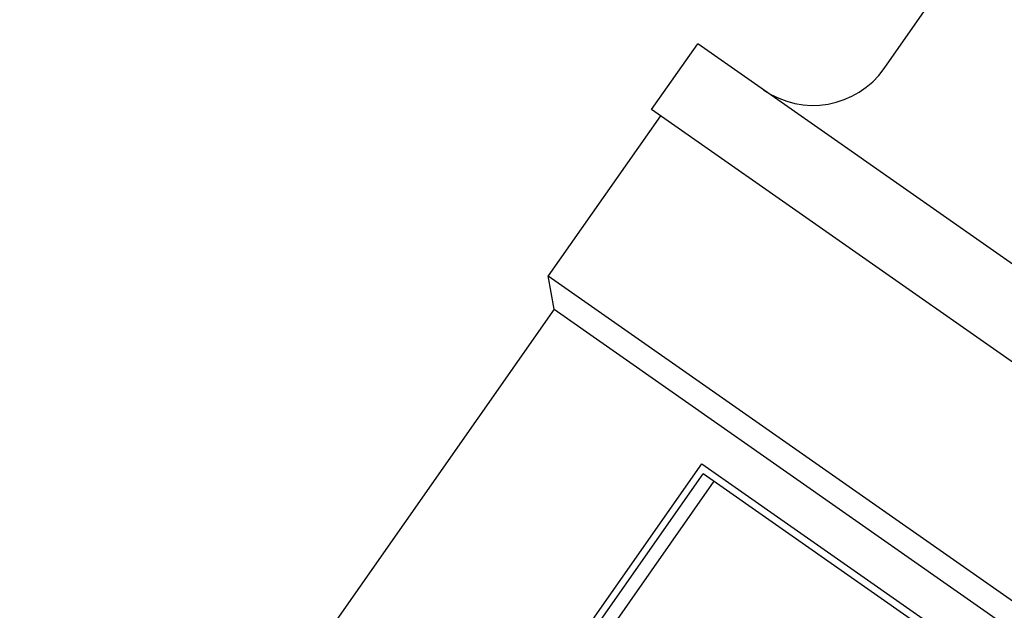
# Model space of a CAD drawing. Header units: millimetres. Extents: x 77 to 356, y 54 to 383.
# Tile 8 of 24: x 121 to 144, y 198 to 212. Entities that reach past the tile are written whole.
import ezdxf

# ---------------------------------------------------------------- set-up
doc = ezdxf.new("R2010")
doc.units = ezdxf.units.MM
doc.layers.add('Detail', color=2, linetype='Continuous')

msp = doc.modelspace()

# ---------------------------------------------------------------- linework, layer by layer
at = {"layer": 'Detail'}
for p, q in [((141.196, 210.711), (152.069, 226.24)), ((135.83, 209.761), (136.895, 211.281)), ((159.831, 195.221), (136.895, 211.281)), ((136.035, 209.618), (133.448, 205.923)), ((158.767, 193.701), (135.83, 209.761)), ((133.448, 205.923), (155.407, 190.548)), ((133.583, 205.157), (133.448, 205.923)), ((133.583, 205.157), (121.256, 187.553)), ((133.583, 205.157), (154.548, 190.477)), ((124.947, 184.39), (136.993, 201.594)), ((136.993, 201.594), (143.651, 196.931)), ((125.184, 184.456), (137.021, 201.361)), ((143.389, 196.901), (137.021, 201.361)), ((137.266, 201.189), (125.429, 184.284))]:
    msp.add_line(p, q, dxfattribs=at)
msp.add_arc((139.557, 211.858), 2, 235, 325, dxfattribs=at)

doc.saveas('drawing.dxf')
